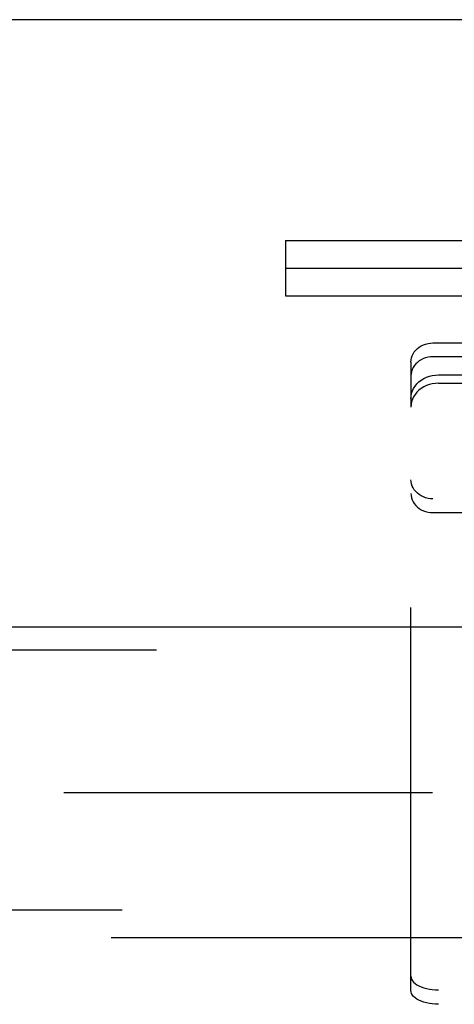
# Model space of a CAD drawing. Header units: inches. Extents: x 0 to 304, y 0 to 196.
# Tile 56 of 129: x 123.98 to 125.95, y 142.9 to 147.36. Entities that reach past the tile are written whole.
import ezdxf

# ---------------------------------------------------------------- set-up
doc = ezdxf.new("R2010")
doc.units = ezdxf.units.IN
doc.header["$LTSCALE"] = 16.696429
doc.header["$MEASUREMENT"] = 0
doc.linetypes.add('HIDDEN', pattern=[0.2, 0.1, -0.1])
doc.layers.get('0').update_dxf_attribs({"linetype": 'CONTINUOUS'})
for name, color, linetype in [('DEFAULT_2', 8, 'HIDDEN'), ('MAIN_DOOR_ASSEMBLY', 7, 'CONTINUOUS'), ('SUBPANELS', 7, 'CONTINUOUS')]:
    doc.layers.add(name, color=color, linetype=linetype)

msp = doc.modelspace()

# ---------------------------------------------------------------- linework, layer by layer
at = {"color": 7, "linetype": 'Continuous'}
msp.add_line((132.4384, 147.3561), (53.8134, 147.3561), dxfattribs=at)
at = {"layer": 'DEFAULT_2', "color": 8, "linetype": 'HIDDEN'}
for p, q in [((125.1824, 146.3561), (125.1824, 146.1061)), ((125.1824, 146.3561), (132.1824, 146.3561)), ((125.1824, 146.2311), (132.1824, 146.2311)), ((125.1824, 146.1061), (132.1824, 146.1061)), ((125.8509, 145.892), (126.5684, 145.892)), ((126.5684, 145.8295), (125.8509, 145.8295)), ((125.7509, 145.8054), (125.7509, 145.6015)), ((125.8759, 145.7473), (128.1259, 145.7473)), ((125.8759, 145.7098), (128.1259, 145.7098)), ((125.7509, 143.0243), (125.7509, 145.6015)), ((128.1509, 145.1862), (125.8509, 145.1862)), ((125.8509, 145.1237), (128.1509, 145.1237)), ((94.1259, 143.8561), (129.0947, 143.8561)), ((125.7509, 142.9594), (125.7509, 143.0243)), ((128.1259, 142.9618), (125.8759, 142.9618)), ((128.1259, 142.8969), (125.8759, 142.8969))]:
    msp.add_line(p, q, dxfattribs=at)
for points in [[(125.7509, 145.8054), (125.7516, 145.8152), (125.7534, 145.8247), (125.7565, 145.834), (125.7608, 145.843), (125.7663, 145.8515), (125.7727, 145.8594), (125.7802, 145.8667), (125.7886, 145.8731), (125.7977, 145.8788), (125.8075, 145.8835), (125.8179, 145.8872), (125.8287, 145.8899), (125.8397, 145.8915), (125.8509, 145.892)], [(125.8509, 145.8295), (125.8397, 145.829), (125.8287, 145.8274), (125.8179, 145.8247), (125.8075, 145.821), (125.7977, 145.8163), (125.7886, 145.8106), (125.7802, 145.8042), (125.7727, 145.7969), (125.7663, 145.789), (125.7608, 145.7805), (125.7565, 145.7715), (125.7534, 145.7622), (125.7516, 145.7527), (125.7509, 145.7429)], [(125.7509, 145.639), (125.7517, 145.6512), (125.7541, 145.6631), (125.758, 145.6748), (125.7633, 145.686), (125.7701, 145.6966), (125.7782, 145.7065), (125.7875, 145.7156), (125.798, 145.7237), (125.8094, 145.7307), (125.8217, 145.7366), (125.8346, 145.7412), (125.8481, 145.7446), (125.8618, 145.7466), (125.8759, 145.7473)], [(125.8759, 145.7098), (125.8618, 145.7091), (125.8481, 145.7071), (125.8346, 145.7037), (125.8217, 145.6991), (125.8094, 145.6932), (125.798, 145.6862), (125.7875, 145.6781), (125.7782, 145.669), (125.7701, 145.6591), (125.7633, 145.6485), (125.758, 145.6373), (125.7541, 145.6256), (125.7517, 145.6137), (125.7509, 145.6015)], [(125.8509, 145.1862), (125.8397, 145.1868), (125.8287, 145.1884), (125.8179, 145.1911), (125.8075, 145.1948), (125.7977, 145.1995), (125.7886, 145.2051), (125.7802, 145.2116), (125.7727, 145.2188), (125.7663, 145.2268), (125.7608, 145.2353), (125.7565, 145.2442), (125.7534, 145.2536), (125.7516, 145.2631), (125.7509, 145.2728)], [(125.7509, 145.2103), (125.7516, 145.2006), (125.7534, 145.1911), (125.7565, 145.1817), (125.7608, 145.1728), (125.7663, 145.1643), (125.7727, 145.1563), (125.7802, 145.1491), (125.7886, 145.1426), (125.7977, 145.137), (125.8075, 145.1323), (125.8179, 145.1286), (125.8287, 145.1259), (125.8397, 145.1243), (125.8509, 145.1237)], [(125.7509, 143.0243), (125.7517, 143.0173), (125.7541, 143.0104), (125.758, 143.0037), (125.7633, 142.9972), (125.7701, 142.9911), (125.7782, 142.9854), (125.7875, 142.9801), (125.798, 142.9755), (125.8094, 142.9714), (125.8217, 142.968), (125.8346, 142.9654), (125.8481, 142.9634), (125.8618, 142.9622), (125.8759, 142.9618)], [(125.8759, 142.8969), (125.8618, 142.8973), (125.8481, 142.8985), (125.8346, 142.9004), (125.8217, 142.9031), (125.8094, 142.9065), (125.798, 142.9105), (125.7875, 142.9152), (125.7782, 142.9204), (125.7701, 142.9261), (125.7633, 142.9323), (125.758, 142.9387), (125.7541, 142.9455), (125.7517, 142.9523), (125.7509, 142.9594)]]:
    msp.add_lwpolyline(points, dxfattribs=at)
at = {"layer": 'MAIN_DOOR_ASSEMBLY', "color": 3, "linetype": 'Continuous'}
msp.add_line((92.8759, 144.6061), (129.8134, 144.6061), dxfattribs=at)
at = {"layer": 'MAIN_DOOR_ASSEMBLY', "color": 8, "linetype": 'HIDDEN'}
msp.add_line((92.8759, 144.5021), (129.8134, 144.5021), dxfattribs=at)
at = {"layer": 'SUBPANELS', "color": 8, "linetype": 'HIDDEN'}
for p, q in [((92.7193, 143.3249), (127.3447, 143.3249)), ((114.3759, 143.1999), (127.3447, 143.1999))]:
    msp.add_line(p, q, dxfattribs=at)

doc.saveas('drawing.dxf')
